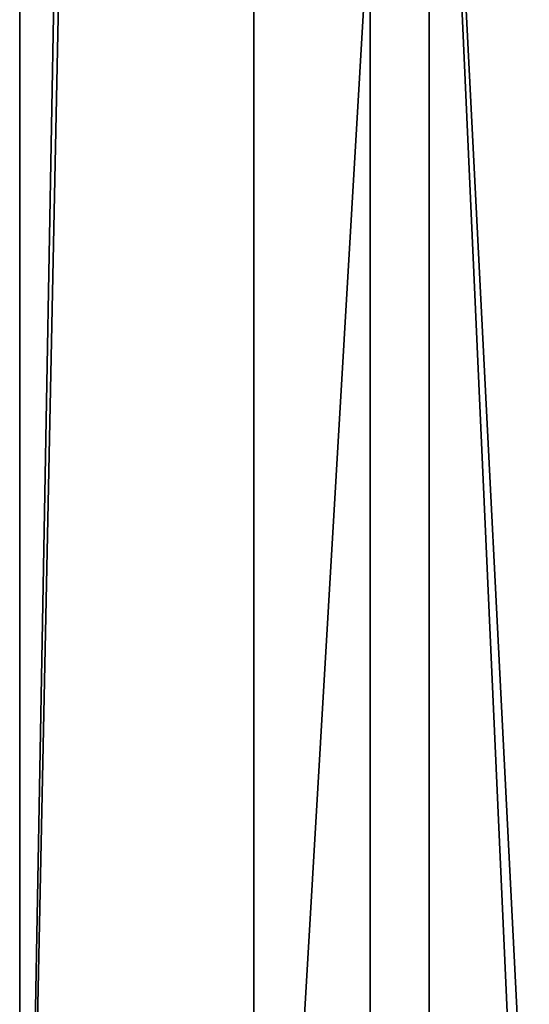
# Model space of a CAD drawing. Header units: millimetres. Extents: x -185 to 185, y -678 to 20.
# Tile 2 of 256: x -6.93 to -3.83, y -670.68 to -664.69. Entities that reach past the tile are written whole.
import ezdxf

# ---------------------------------------------------------------- set-up
doc = ezdxf.new("R2010")
doc.units = ezdxf.units.MM
doc.header["$LTSCALE"] = 65.185185
for name, color, linetype in [('107', 7, 'CONTINUOUS'), ('111', 7, 'CONTINUOUS'), ('117', 7, 'CONTINUOUS'), ('765', 7, 'CONTINUOUS'), ('766', 7, 'CONTINUOUS')]:
    doc.layers.add(name, color=color, linetype=linetype)

msp = doc.modelspace()

# ---------------------------------------------------------------- linework, layer by layer
at = {"layer": '107', "linetype": 'Continuous'}
for points in [[(-3.5125, -558.5, 18.7491), (-4.7949, -558.5, 16.1486), (-3.5499, -676, 18.7144), (-3.5125, -558.5, 18.7491)], [(-3.5499, -676, 18.7144), (-4.7949, -558.5, 16.1486), (-4.7949, -676, 16.1486), (-3.5499, -676, 18.7144)]]:
    msp.add_3dface(points, dxfattribs=at)
at = {"layer": '111', "linetype": 'Continuous'}
for points in [[(-5.5029, -676, -12.4157), (-6.9269, -676, -8.2206), (-5.5029, -606.8976, -12.4157), (-5.5029, -676, -12.4157)], [(-6.9269, -676, -8.2206), (-6.9269, -606.8976, -8.2206), (-5.5029, -606.8976, -12.4157), (-6.9269, -676, -8.2206)], [(-1.4478, -606.8976, -14.2), (-1.4478, -676, -14.2), (-5.5029, -676, -12.4157), (-1.4478, -606.8976, -14.2)], [(-1.4478, -606.8976, -14.2), (-5.5029, -676, -12.4157), (-5.5029, -606.8976, -12.4157), (-1.4478, -606.8976, -14.2)]]:
    msp.add_3dface(points, dxfattribs=at)
at = {"layer": '117', "linetype": 'Continuous'}
for points in [[(-4.7949, -676, 16.1486), (-4.7949, -558.5, 16.1486), (-6.9269, -676, -8.2206), (-4.7949, -676, 16.1486)], [(-6.9269, -676, -8.2206), (-4.7949, -558.5, 16.1486), (-6.9269, -606.8976, -8.2206), (-6.9269, -676, -8.2206)]]:
    msp.add_3dface(points, dxfattribs=at)
at = {"layer": '765', "linetype": 'Continuous'}
for points in [[(-3.7463, -660.2, -0.55), (-3.7463, -675.5, -0.55), (-4.4364, -660.2, -8.4385), (-3.7463, -660.2, -0.55)], [(-4.4364, -660.2, -8.4385), (-3.7463, -675.5, -0.55), (-4.4364, -675.5, -8.4385), (-4.4364, -660.2, -8.4385)]]:
    msp.add_3dface(points, dxfattribs=at)
at = {"layer": '766', "linetype": 'Continuous'}
for points in [[(-3.6597, -660.2, -10.7267), (-4.4364, -660.2, -8.4385), (-3.6596, -675.5, -10.7268), (-3.6597, -660.2, -10.7267)], [(-4.4364, -660.2, -8.4385), (-4.4364, -675.5, -8.4385), (-3.6596, -675.5, -10.7268), (-4.4364, -660.2, -8.4385)]]:
    msp.add_3dface(points, dxfattribs=at)

doc.saveas('drawing.dxf')
